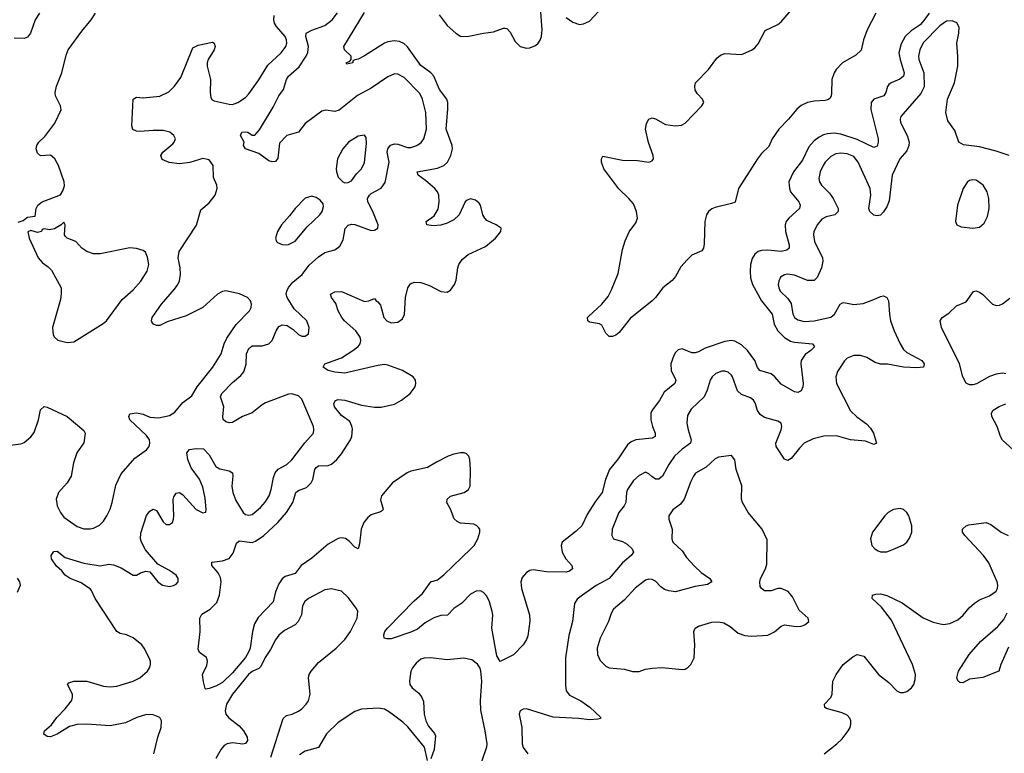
# Model space of a CAD drawing. Header units: inches. Extents: x 1550315 to 1685896, y 510706 to 640504.
# Tile 66 of 256: x 1583303 to 1589260, y 571933 to 576371. Entities that reach past the tile are written whole.
import ezdxf

# ---------------------------------------------------------------- set-up
doc = ezdxf.new("R2010")
doc.units = ezdxf.units.IN
doc.header["$MEASUREMENT"] = 0
doc.layers.add('B5587', color=7, linetype='Continuous')

msp = doc.modelspace()

# ---------------------------------------------------------------- linework, layer by layer
at = {"layer": 'B5587', "color": 5}
for points, elevation in [([(1583423.2, 576410), (1583397.3, 576370), (1583368.5, 576290), (1583350, 576265.6), (1583330, 576258), (1583270, 576260.5)], 680), ([(1583293.6, 575146.4), (1583324, 575156), (1583350, 575176), (1583396.4, 575183.6), (1583402.7, 575230), (1583413.2, 575250), (1583439, 575270), (1583548.9, 575311.1), (1583564, 575336), (1583573.2, 575366.8), (1583572.3, 575390), (1583536.9, 575490), (1583515.8, 575530), (1583490, 575551.1), (1583427.9, 575547.9), (1583410, 575564), (1583402.4, 575590), (1583406.6, 575610), (1583419.6, 575630), (1583454.3, 575665.7), (1583515.4, 575744.6), (1583553.8, 575826.2), (1583549.6, 575850), (1583519.7, 575910), (1583518.3, 575930), (1583525.7, 575970), (1583557.7, 576050), (1583583.3, 576156.7), (1583595.4, 576190), (1583678.4, 576301.6), (1583736.2, 576370), (1583760.7, 576410)], 680), ([(1584114.8, 571930), (1584137.7, 572030), (1584158.3, 572090), (1584160.8, 572130), (1584151, 572150), (1584110, 572165.7), (1584070, 572167.2), (1584011.7, 572150), (1583943.3, 572116.7), (1583850, 572100.2), (1583710, 572109.4), (1583650, 572108.1), (1583604.1, 572095.9), (1583530, 572049.7), (1583490, 572032.7), (1583470, 572034), (1583449.4, 572049.4), (1583454, 572070), (1583494.7, 572105.3), (1583527.8, 572150), (1583578.7, 572201.3), (1583615.8, 572250), (1583623.1, 572270), (1583622, 572290), (1583592.7, 572350), (1583600.5, 572359.5), (1583629.8, 572370.2), (1583710, 572369), (1583810, 572339.3), (1583850, 572334.7), (1583890, 572340.2), (1583990, 572368.5), (1584030, 572389.3), (1584075.6, 572430), (1584088.5, 572450), (1584094.5, 572470), (1584094.8, 572490), (1584087.1, 572510), (1584056.1, 572570), (1584040.9, 572590), (1583990, 572632.3), (1583950, 572649.8), (1583910, 572658.5), (1583889.8, 572669.8), (1583759.2, 572870), (1583738, 572918), (1583728.5, 572928.5), (1583670, 572966.2), (1583609.2, 572990), (1583579, 573010), (1583557.5, 573037.5), (1583526.2, 573066.2), (1583495.1, 573110), (1583493.2, 573130), (1583510, 573154.8), (1583530, 573155.5), (1583577.7, 573117.7), (1583690, 573084), (1583790, 573068), (1583842.7, 573077.3), (1583870, 573074.3), (1583916.1, 573056.1), (1583990, 573010.8), (1584010, 573010.8), (1584034.8, 573025.2), (1584065.6, 573034.4), (1584090, 573030.8), (1584139.1, 572970), (1584166.8, 572950), (1584210, 572943.1), (1584232.7, 572947.3), (1584250, 572957.3), (1584260.9, 572970), (1584262, 572990), (1584249.4, 573010), (1584210, 573039.6), (1584138, 573078), (1584063.5, 573163.5), (1584038.9, 573210), (1584034, 573230), (1584034.9, 573265.1), (1584070, 573370.8), (1584090, 573398.8), (1584110, 573410.7), (1584130, 573402.8), (1584170, 573333.4), (1584190, 573317.1), (1584210, 573317.1), (1584226.6, 573330), (1584234.3, 573350), (1584235.8, 573370), (1584231.6, 573468.4), (1584234.8, 573485.2), (1584250, 573506), (1584270, 573511.3), (1584290, 573496), (1584370, 573407.2), (1584410, 573387.7), (1584429, 573391), (1584431.8, 573408.2), (1584424.2, 573475.8), (1584410, 573543.7), (1584390, 573591.6), (1584340.1, 573660.1), (1584320.5, 573710), (1584315.1, 573750), (1584330, 573770.3), (1584370, 573777.6), (1584414.3, 573774.3), (1584450, 573739.1), (1584490, 573668.7), (1584513.4, 573653.4), (1584570, 573641.5), (1584590.2, 573630.2), (1584593.4, 573610), (1584586.3, 573550), (1584591.5, 573510), (1584610, 573462.7), (1584655.6, 573390), (1584670, 573378.6), (1584690, 573374.2), (1584710, 573378.8), (1584760.5, 573419.5), (1584788.3, 573451.7), (1584812.2, 573490), (1584825, 573530), (1584838.1, 573601.9), (1584849.3, 573630.7), (1584867, 573653), (1584919, 573681), (1584950, 573708), (1585028.1, 573811.9), (1585080.4, 573870), (1585083.5, 573890), (1585080.3, 573910), (1585010, 574075.1), (1584990, 574096), (1584950, 574107.3), (1584930, 574105.1), (1584790, 574053.1), (1584770, 574042.3), (1584710, 573993.7), (1584650, 573971.1), (1584590, 573934.7), (1584570, 573931.5), (1584550, 573937.6), (1584533.3, 573953.3), (1584531.3, 573970), (1584538.7, 574030), (1584517.7, 574090), (1584525.4, 574110), (1584590, 574177.3), (1584640.4, 574219.6), (1584658.3, 574241.7), (1584673, 574287), (1584675.9, 574350), (1584690, 574382.6), (1584710, 574397.6), (1584770, 574397.5), (1584810, 574410.3), (1584831.1, 574430), (1584854.5, 574490), (1584870, 574514.6), (1584890, 574524.9), (1584921.1, 574521.1), (1584957, 574497), (1584990, 574467.2), (1585010, 574457.6), (1585030, 574457.1), (1585049.3, 574470), (1585053.7, 574510), (1585040.5, 574550), (1584962.6, 574622.6), (1584920.2, 574690), (1584915.3, 574710), (1584918.4, 574730), (1584928.9, 574751.1), (1584956, 574784), (1585011.4, 574830), (1585053.9, 574886.1), (1585110, 574936.9), (1585150, 574962.2), (1585210, 574978.3), (1585239.6, 575000.4), (1585260.9, 575039.1), (1585272.5, 575107.5), (1585290, 575128.9), (1585310, 575135), (1585330, 575132.2), (1585430, 575096.4), (1585450, 575098), (1585469.2, 575110), (1585472.3, 575130), (1585439.9, 575210), (1585409.1, 575270), (1585408.2, 575290), (1585418.7, 575310), (1585430, 575320.7), (1585490, 575351.5), (1585513.3, 575386.7), (1585537.7, 575510), (1585526, 575570), (1585529.4, 575590.6), (1585547.2, 575612.8), (1585570, 575620.9), (1585590, 575619), (1585650, 575599.1), (1585670, 575598), (1585705.1, 575610), (1585731.9, 575628.1), (1585748.2, 575650), (1585763.6, 575710), (1585760.8, 575810), (1585740.2, 575890), (1585724.8, 575924.8), (1585630, 576021.2), (1585590, 576042.4), (1585570, 576043.1), (1585530, 576026.4), (1585430, 575956.2), (1585346.4, 575913.6), (1585236.4, 575823.6), (1585210, 575816.8), (1585155.3, 575824.7), (1585130, 575818.8), (1585030, 575743.5), (1584989.3, 575690.7), (1584918.8, 575670), (1584874.9, 575625.1), (1584865.4, 575534.6), (1584850, 575513.6), (1584830, 575511.1), (1584810, 575517.3), (1584750, 575561.1), (1584669.2, 575590), (1584657.2, 575610), (1584661.2, 575630), (1584638, 575670), (1584646.6, 575690), (1584670, 575693), (1584682.8, 575690), (1584710, 575672.2), (1584726.2, 575673.8), (1584754, 575706), (1584837.1, 575842.9), (1584869.8, 575910), (1584899.3, 575950), (1584917.7, 576010), (1584928.9, 576030), (1584992.8, 576087.2), (1585035.9, 576150), (1585046.1, 576173.9), (1585049.9, 576210), (1585034, 576270), (1585036.4, 576290), (1585070, 576307.6), (1585150, 576335.8), (1585192.7, 576370), (1585226.1, 576413.9)], 640), ([(1588805.1, 576410), (1588774, 576366), (1588750, 576341.2), (1588695.8, 576304.2), (1588660.2, 576270), (1588635, 576225), (1588622.2, 576170), (1588629.1, 576130), (1588653.9, 576050), (1588650.2, 576030), (1588627.5, 576012.5), (1588576, 575990), (1588561.6, 575978.4), (1588552.9, 575967.1), (1588543.8, 575930), (1588530.2, 575910), (1588470.1, 575889.9), (1588453.6, 575870), (1588452.8, 575827.2), (1588495.9, 575650), (1588497.4, 575630), (1588490, 575606.3), (1588470, 575598.4), (1588370, 575646.2), (1588270, 575678.7), (1588230, 575685), (1588190, 575681.6), (1588165.7, 575674.3), (1588139.1, 575660.9), (1588110, 575638.3), (1588077.9, 575602.1), (1588038.9, 575521.1), (1587983.9, 575450), (1587957, 575390), (1587959.4, 575350), (1587967.2, 575330), (1588016.5, 575270), (1588025.4, 575250), (1588020.2, 575230), (1587955.4, 575170), (1587940.6, 575150), (1587933.9, 575130), (1587936.8, 575090), (1587958.9, 575010), (1587957.7, 574990), (1587943.5, 574976.5), (1587910, 574968.1), (1587830, 574976.8), (1587790, 574976), (1587770, 574968.8), (1587750, 574953.3), (1587733.8, 574926.2), (1587724.4, 574890), (1587722.1, 574850), (1587725.1, 574810), (1587736.4, 574770), (1587790.7, 574670), (1587855.5, 574590), (1587867.9, 574530), (1587889.5, 574490), (1587930, 574449.4), (1587967.4, 574427.4), (1587990, 574420.8), (1588098.8, 574410), (1588111.8, 574391.8), (1588090.3, 574370), (1588054.4, 574345.6), (1588031.1, 574310), (1588029.3, 574290), (1588044, 574170), (1588041.7, 574150), (1588030, 574126), (1588010, 574116.3), (1587990, 574120.5), (1587910, 574165.4), (1587871.6, 574210), (1587850, 574228.2), (1587780.5, 574250), (1587767.1, 574267.1), (1587751.4, 574310), (1587705.7, 574370), (1587670, 574404.8), (1587630, 574426.8), (1587610, 574430.8), (1587570, 574425.3), (1587450, 574384.4), (1587410, 574362), (1587390, 574355.9), (1587370, 574356.5), (1587310, 574379.7), (1587286.3, 574373.7), (1587270, 574357.6), (1587260.1, 574339.9), (1587243, 574290), (1587244.1, 574250), (1587272.6, 574190), (1587267.6, 574170), (1587202.2, 574117.8), (1587172.9, 574067.1), (1587129.1, 574010), (1587121.2, 573990), (1587121.7, 573950), (1587130.8, 573910.8), (1587147.2, 573870), (1587147.7, 573850), (1587130, 573840.5), (1587031.4, 573828.6), (1587002.1, 573817.9), (1586980, 573800), (1586924.7, 573715.3), (1586870.8, 573649.2), (1586847, 573590), (1586827.3, 573510), (1586784.7, 573455.3), (1586738.1, 573381.9), (1586704.2, 573310), (1586670, 573277.2), (1586584.4, 573210), (1586578.7, 573190), (1586584, 573150), (1586606.3, 573110), (1586643.7, 573070), (1586648.4, 573050), (1586630, 573035.8), (1586610, 573029.9), (1586490.5, 573030.5), (1586410, 573043.5), (1586390, 573039.1), (1586370, 573026.9), (1586343, 572997), (1586334.2, 572970), (1586338, 572930), (1586387.2, 572770), (1586388.4, 572731.6), (1586376.7, 572643.3), (1586370, 572622), (1586350, 572589.2), (1586290, 572529.2), (1586250, 572508.7), (1586210, 572489.2), (1586190, 572522), (1586159.2, 572690), (1586165, 572770), (1586161.4, 572790), (1586144.7, 572850), (1586130, 572884.4), (1586110, 572906.6), (1586090, 572915.9), (1586065, 572915), (1586030, 572896.8), (1585978.5, 572841.5), (1585930.3, 572810), (1585892.2, 572767.8), (1585850, 572766), (1585807.8, 572752.2), (1585756.8, 572723.2), (1585710, 572684.8), (1585670, 572666.2), (1585550, 572626.3), (1585525.1, 572625.1), (1585509, 572630), (1585506.6, 572650), (1585512.3, 572670), (1585527.6, 572690), (1585690, 572856.1), (1585739.9, 572900.1), (1585789.8, 572970.2), (1585830, 572983.5), (1585870, 573012.3), (1586033.3, 573170), (1586051.7, 573190), (1586075, 573230), (1586086.9, 573270), (1586086, 573290), (1586079.5, 573299.5), (1586069.4, 573310), (1586050, 573319.1), (1585970, 573325.8), (1585950, 573335.1), (1585932.4, 573352.4), (1585910, 573409.5), (1585887.6, 573450), (1585889.7, 573470), (1585910, 573488.9), (1585992.3, 573510), (1586018.7, 573530), (1586028, 573550), (1586031, 573651), (1586026, 573710), (1586019.6, 573730), (1586005.6, 573745.6), (1585991.8, 573751.8), (1585970, 573751.6), (1585930, 573743.7), (1585895.3, 573730), (1585824.7, 573695.3), (1585770, 573662), (1585670, 573640.8), (1585647.1, 573630), (1585558.9, 573570), (1585491.9, 573490), (1585486.3, 573466.3), (1585501.7, 573410), (1585497.1, 573402.9), (1585485.6, 573394.4), (1585430, 573375.4), (1585410, 573359.8), (1585384.2, 573330), (1585367.9, 573290), (1585359, 573201), (1585350, 573169.5), (1585330, 573179.6), (1585296.6, 573216.6), (1585273.1, 573233.1), (1585250, 573236.5), (1585230, 573232.1), (1585170, 573198.4), (1585070, 573114.2), (1585005.2, 573070), (1584970, 573021.5), (1584910, 573002.8), (1584890.5, 572989.5), (1584870, 572957.6), (1584850.1, 572910), (1584835.8, 572850), (1584745.9, 572754.1), (1584723.2, 572716.8), (1584711, 572670), (1584696.4, 572570), (1584690, 572548.2), (1584670, 572512.4), (1584590, 572419.2), (1584530, 572361), (1584490, 572338.9), (1584450, 572324.5), (1584430, 572322), (1584426, 572326), (1584414, 572366), (1584409.2, 572410), (1584435.1, 572464.9), (1584439.6, 572490), (1584432.2, 572512.2), (1584390, 572542), (1584383, 572563), (1584395.3, 572670), (1584393.6, 572750), (1584405.2, 572774.8), (1584454.7, 572805.3), (1584495, 572845), (1584511, 572889), (1584522.3, 572970), (1584517.5, 572997.5), (1584504.1, 573024.1), (1584466, 573070), (1584465.2, 573090), (1584530, 573096.9), (1584570, 573111.4), (1584595.2, 573144.8), (1584614.7, 573205.3), (1584630, 573218.9), (1584710, 573209.4), (1584730, 573215.5), (1584779.3, 573250), (1584864.8, 573330), (1584917.5, 573390), (1584954.6, 573450), (1584974, 573510), (1584990, 573522.4), (1585037.9, 573542.1), (1585067.2, 573570), (1585077.1, 573590), (1585089, 573650), (1585097.5, 573662.5), (1585110, 573672.4), (1585170, 573674), (1585190, 573682.6), (1585220.8, 573710), (1585250, 573745.8), (1585303.5, 573830), (1585311.8, 573850), (1585315.8, 573895.8), (1585313.2, 573913.2), (1585300.4, 573940.4), (1585250, 573976.8), (1585208.5, 574030), (1585203, 574050), (1585212.7, 574067.3), (1585230, 574073.6), (1585269.8, 574070.2), (1585370, 574038.4), (1585450, 574026.4), (1585490, 574027.6), (1585570, 574046.2), (1585613.6, 574070), (1585666.3, 574110), (1585695.8, 574150), (1585700.5, 574170), (1585697.4, 574190), (1585683.6, 574210), (1585618.7, 574250), (1585530, 574281.5), (1585510, 574284.4), (1585470, 574280.2), (1585270, 574233.2), (1585210, 574238.3), (1585168.3, 574248.3), (1585138, 574270), (1585149.2, 574290), (1585250, 574325.5), (1585318.7, 574370), (1585350, 574393.8), (1585362, 574410), (1585367.3, 574430), (1585362.7, 574450), (1585336, 574490), (1585268.5, 574550), (1585252.3, 574570), (1585229.7, 574610), (1585215.1, 574655.1), (1585189.6, 574690), (1585182.7, 574710), (1585210, 574725.5), (1585250, 574726.4), (1585390, 574666), (1585415.3, 574670), (1585450, 574684.7), (1585458.8, 574670), (1585470, 574664.9), (1585485.1, 574645.1), (1585507, 574570), (1585523.2, 574550), (1585550, 574537.1), (1585590, 574541.6), (1585618, 574562), (1585631.3, 574588.7), (1585636.5, 574690), (1585651.3, 574748.7), (1585667.1, 574772.9), (1585690, 574783.8), (1585730, 574780.6), (1585782.6, 574762.6), (1585850, 574727), (1585890, 574722), (1585910, 574735.5), (1585934, 574770), (1585943.6, 574796.4), (1585953.6, 574870), (1585959.8, 574890), (1585979.7, 574920.3), (1586016.9, 574950), (1586121.6, 574998.4), (1586181.3, 575050), (1586214, 575090), (1586215.3, 575110), (1586186, 575130), (1586130, 575156.3), (1586116.3, 575170), (1586105.7, 575190), (1586091.2, 575250), (1586082, 575262), (1586059.7, 575279.8), (1586030, 575287.6), (1586010, 575280.5), (1585998.4, 575270), (1585962.8, 575190), (1585930, 575159.8), (1585890, 575140.2), (1585850, 575128.1), (1585804, 575124), (1585765.2, 575130), (1585762.7, 575150), (1585810, 575184.9), (1585835, 575225), (1585841.5, 575270), (1585838.1, 575310), (1585830.6, 575330), (1585814.2, 575350), (1585758.7, 575398.7), (1585714, 575430), (1585707.3, 575450), (1585830, 575472.2), (1585870, 575489.1), (1585890.9, 575510), (1585912.1, 575550), (1585921.7, 575590), (1585920.4, 575610), (1585882.4, 575710), (1585892.8, 575832.8), (1585892.3, 575870), (1585887.1, 575890), (1585842.3, 575950), (1585809.3, 576029.3), (1585789.9, 576049.9), (1585730, 576093.8), (1585650, 576207.9), (1585627.7, 576227.7), (1585600.3, 576240.4), (1585570, 576243.9), (1585530, 576238.3), (1585510, 576229.8), (1585390, 576152.7), (1585350, 576131.8), (1585330.7, 576129.3), (1585318, 576122), (1585318, 576110), (1585282, 576102), (1585278, 576110), (1585300.4, 576119.6), (1585308.7, 576130), (1585309.2, 576150), (1585268.3, 576188.3), (1585264.7, 576210), (1585390, 576414.9)], 620), ([(1585840.2, 576400.2), (1585890, 576336.9), (1585941.2, 576290), (1585970, 576271.8), (1586010.5, 576269.5), (1586110, 576290.2), (1586170, 576297.2), (1586230, 576320.9), (1586239.9, 576319.9), (1586250, 576318.7), (1586270, 576296.4), (1586299.7, 576239.7), (1586330, 576208.8), (1586370, 576198.3), (1586390, 576200.3), (1586424.4, 576215.6), (1586440.5, 576230), (1586451.8, 576248.2), (1586459.8, 576270), (1586464.8, 576310), (1586456.7, 576416.7)], 620), ([(1586610, 576385.1), (1586650, 576356.3), (1586690, 576342.3), (1586714.6, 576345.4), (1586750, 576363.2), (1586830, 576449.2)], 620), ([(1588483, 576410), (1588430, 576311.1), (1588407.7, 576250), (1588393.6, 576186.4), (1588362.2, 576157.8), (1588280.2, 576110), (1588243.2, 576070), (1588230, 576049.8), (1588215.6, 576010), (1588213.5, 575926.5), (1588211.5, 575908.5), (1588204.4, 575895.6), (1588193.2, 575886.8), (1588176.9, 575883.1), (1588110, 575878.8), (1588070, 575870.4), (1588030, 575851.6), (1588003.8, 575830), (1587955, 575770), (1587895.5, 575710), (1587856.1, 575650), (1587835.8, 575604.2), (1587790, 575562.3), (1587766.7, 575530), (1587651.7, 575350), (1587632.2, 575267.8), (1587610, 575258.5), (1587510, 575235.8), (1587490, 575227.1), (1587469.6, 575210.4), (1587458, 575190), (1587447.8, 575150), (1587444.6, 575015.4), (1587439.3, 574990), (1587430, 574973.2), (1587370, 574946), (1587341.4, 574918.6), (1587303.4, 574876.6), (1587270, 574817.6), (1587250, 574793.3), (1587193.4, 574750), (1587150.4, 574690), (1587128.5, 574670), (1586997, 574563), (1586930, 574479.5), (1586910, 574463.6), (1586890, 574455.1), (1586870, 574455.1), (1586850, 574474), (1586824.1, 574524.1), (1586811.7, 574531.7), (1586750, 574542.3), (1586740.5, 574550), (1586739.1, 574570), (1586743.6, 574576.4), (1586825.1, 574650), (1586862.6, 574697.4), (1586883, 574737), (1586923.2, 574836.8), (1586950, 574980.7), (1586966.9, 575033.1), (1586990, 575088.2), (1587030, 575142.4), (1587039.8, 575170), (1587035.3, 575210), (1587016.4, 575256.4), (1586988.7, 575290), (1586928.1, 575348.1), (1586837, 575470), (1586822, 575510), (1586822, 575530), (1586830, 575546), (1586950, 575522.2), (1587040.4, 575520.4), (1587109.6, 575510.4), (1587130, 575518), (1587138, 575530), (1587136.4, 575550), (1587107.8, 575627.8), (1587089.8, 575710), (1587096.1, 575743.9), (1587109.7, 575770.3), (1587130, 575777.6), (1587150, 575771.7), (1587210, 575738.3), (1587270, 575729), (1587307.3, 575732.7), (1587330, 575744.9), (1587429.3, 575850), (1587441.2, 575870), (1587434, 575890), (1587403.3, 575923.3), (1587390, 575945.2), (1587386.9, 575970), (1587391.5, 575990), (1587470.6, 576069.4), (1587520.9, 576139.1), (1587542.5, 576157.5), (1587570, 576167.2), (1587670, 576161.3), (1587730, 576187), (1587750, 576201.3), (1587770, 576226.4), (1587813.3, 576306.7), (1587890, 576342), (1587910, 576357.5), (1587970.6, 576430)], 580), ([(1583130, 573783.6), (1583310, 573804.9), (1583330, 573814), (1583370, 573847.3), (1583390, 573874.8), (1583417.4, 573950), (1583429.7, 574010.3), (1583450, 574030.6), (1583470, 574027.7), (1583590, 573970.8), (1583690, 573886), (1583699.1, 573870), (1583690.5, 573810.5), (1583648.2, 573751.8), (1583629, 573690), (1583614.9, 573610), (1583590, 573569.5), (1583538.4, 573510), (1583524.2, 573470), (1583530.3, 573430), (1583549.1, 573390), (1583570, 573362.6), (1583650, 573305.2), (1583690, 573290.3), (1583730, 573291.5), (1583750, 573295.6), (1583786.1, 573313.9), (1583810, 573338.4), (1583829.7, 573370), (1583849.8, 573410), (1583863.1, 573450), (1583884.6, 573555.4), (1583916, 573624), (1584000.5, 573719.5), (1584069.6, 573770), (1584085.4, 573790), (1584090.8, 573810), (1584087.4, 573830), (1584070, 573855.6), (1583969.6, 573950), (1583962.9, 573970), (1583970, 573986), (1584010, 573993.1), (1584050, 573984.4), (1584090, 573967.2), (1584143.1, 573963.1), (1584210, 573977.7), (1584242.4, 573997.6), (1584290, 574055.8), (1584344.3, 574095.7), (1584375.9, 574150), (1584471.4, 574268.6), (1584521, 574350), (1584539.1, 574410), (1584556.1, 574443.9), (1584612.1, 574527.9), (1584693, 574610), (1584704.2, 574630), (1584706, 574650), (1584698.7, 574670), (1584680.7, 574690), (1584632.7, 574712.7), (1584550, 574731.3), (1584530, 574727.3), (1584499.1, 574710), (1584410.1, 574629.9), (1584310, 574580.7), (1584195.8, 574544.2), (1584150, 574520.7), (1584130, 574520.7), (1584113.2, 574530), (1584103.3, 574543.3), (1584099.5, 574550), (1584105.1, 574570), (1584117.6, 574590), (1584160.5, 574650), (1584239.4, 574740.6), (1584259.7, 574770), (1584268.8, 574791.2), (1584275.6, 574830), (1584274.5, 574870), (1584261.8, 574930), (1584267.3, 574970), (1584372.1, 575127.9), (1584399.3, 575220.7), (1584450, 575264.2), (1584484.7, 575310), (1584496.9, 575350), (1584495.8, 575370), (1584476.4, 575416.4), (1584474, 575490), (1584450, 575524.5), (1584410, 575531), (1584331.7, 575508.3), (1584270, 575498.6), (1584207.7, 575507.7), (1584165.4, 575525.4), (1584157.2, 575550), (1584168.6, 575570), (1584230, 575621.3), (1584238, 575630), (1584244.7, 575650), (1584236.3, 575670), (1584212, 575690), (1584170, 575700.3), (1584110, 575701.4), (1584030, 575695.1), (1584010, 575697.4), (1583987.6, 575707.6), (1583981.1, 575730), (1583989.7, 575890), (1584010, 575902.4), (1584050, 575898.3), (1584150, 575908.9), (1584204.7, 575935.3), (1584239.7, 575970), (1584277.3, 576022.7), (1584350, 576200.7), (1584382, 576218), (1584470, 576235.5), (1584478.8, 576230), (1584485.5, 576210), (1584478.7, 576190), (1584442.3, 576130), (1584436.5, 576110), (1584436.5, 576090), (1584457.4, 576010), (1584454.9, 575930), (1584460.3, 575900.2), (1584467.4, 575887.4), (1584479.9, 575879.9), (1584570, 575860.2), (1584590, 575858), (1584623.7, 575870), (1584670, 575901.3), (1584690, 575923.1), (1584750, 576007.6), (1584804.4, 576095.6), (1584885.8, 576170), (1584912.9, 576210), (1584918.7, 576230), (1584917.9, 576250), (1584909.9, 576270), (1584855.8, 576330), (1584843.7, 576350), (1584839.8, 576370), (1584842.3, 576397.7)], 660), ([(1589290, 575549.7), (1589210, 575576.4), (1589110, 575602.7), (1589013.5, 575613.5), (1588985.6, 575630), (1588960.6, 575700.6), (1588918.6, 575758.6), (1588907, 575810), (1588915.6, 575890), (1588958.2, 575990), (1588978.5, 576090), (1588979.8, 576150), (1588973.3, 576230), (1588985, 576290), (1588986.5, 576326.5), (1588972.9, 576352.9), (1588944.9, 576364.9), (1588910, 576362), (1588870, 576334.4), (1588770, 576230.8), (1588748.2, 576190), (1588740.8, 576150), (1588742.8, 576130), (1588772.5, 576050), (1588774.9, 575965.1), (1588754.7, 575925.3), (1588633.4, 575786.6), (1588629, 575770), (1588632.4, 575750), (1588673.2, 575670), (1588684, 575630), (1588683.2, 575610), (1588670, 575577.7), (1588628.5, 575530), (1588582.3, 575430), (1588564.2, 575275.8), (1588550, 575239.5), (1588530, 575209.4), (1588510, 575189.6), (1588490, 575185.1), (1588470, 575188.3), (1588445.6, 575210), (1588441.3, 575230), (1588452.8, 575310), (1588448.8, 575350), (1588375.4, 575510), (1588350, 575543.5), (1588310, 575560.6), (1588270, 575564.8), (1588240.5, 575559.5), (1588210, 575543.9), (1588176.1, 575510), (1588163.2, 575490), (1588145.4, 575450), (1588138, 575410), (1588141.5, 575390), (1588154, 575370), (1588202.3, 575322.3), (1588225.5, 575290), (1588253.8, 575230), (1588254.7, 575210), (1588234.9, 575190), (1588181.7, 575178.3), (1588155.8, 575164.2), (1588130, 575132.6), (1588108.1, 575090), (1588104.7, 575070), (1588112.2, 575030), (1588160.6, 574930), (1588162.7, 574910), (1588153.7, 574870), (1588128.6, 574811.4), (1588110, 574794.5), (1588070, 574794.5), (1587990, 574826), (1587948.4, 574831.6), (1587930, 574828.2), (1587906.5, 574813.5), (1587894.9, 574790), (1587892.8, 574770), (1587895.3, 574750), (1587904.4, 574730), (1587950, 574684.9), (1587970, 574654.9), (1587980.6, 574590), (1587990, 574570.3), (1588010, 574555.2), (1588050, 574546.2), (1588110, 574550.2), (1588210, 574571.3), (1588233.1, 574590), (1588266.3, 574650), (1588282, 574658), (1588290, 574660.3), (1588349.1, 574649.1), (1588405.9, 574654.1), (1588470, 574677.6), (1588510, 574697.6), (1588530, 574701.3), (1588537.7, 574697.7), (1588550, 574690.4), (1588559.6, 574670), (1588564.7, 574590), (1588572.4, 574550), (1588593.4, 574490), (1588630, 574410.4), (1588650, 574377.1), (1588670, 574357.6), (1588761, 574310), (1588774.8, 574290), (1588771, 574270), (1588730, 574264.2), (1588650, 574269.8), (1588553.6, 574286.4), (1588510, 574287), (1588478.3, 574298.3), (1588427.9, 574327.9), (1588390, 574340.2), (1588350, 574339.1), (1588310, 574324.2), (1588292.2, 574307.8), (1588250, 574242), (1588239.7, 574210), (1588244.4, 574170), (1588330, 574006), (1588368.2, 573968.2), (1588426.8, 573926.8), (1588450, 573900.5), (1588468.5, 573870), (1588486, 573810), (1588470, 573800.9), (1588421, 573821), (1588330, 573829.9), (1588245.7, 573854.3), (1588167.4, 573852.6), (1588103.6, 573836.4), (1588050, 573808.7), (1588020.1, 573779.9), (1587970, 573716.2), (1587950, 573703.7), (1587930, 573712), (1587879.2, 573790), (1587877.2, 573810), (1587909.7, 573890), (1587913.3, 573910), (1587909.5, 573930), (1587890, 573942), (1587810, 573965), (1587782, 573982), (1587766.8, 574006.8), (1587753.2, 574053.2), (1587743.1, 574070), (1587723.8, 574083.8), (1587670, 574103.1), (1587646.1, 574126.1), (1587616.5, 574210), (1587610, 574221.3), (1587590, 574238), (1587570, 574244.8), (1587550, 574244.8), (1587514.9, 574230), (1587492, 574210), (1587480.3, 574190), (1587461.4, 574130), (1587443.2, 574090), (1587365.2, 574014.8), (1587342.8, 573977.2), (1587339.7, 573930), (1587346.5, 573890), (1587366.2, 573830), (1587361.2, 573810), (1587310, 573772.3), (1587264.1, 573730), (1587230, 573681), (1587191.1, 573608.9), (1587170, 573591.8), (1587150, 573591.8), (1587126.8, 573606.8), (1587110, 573624.4), (1587090, 573634), (1587050, 573612.9), (1587016, 573584), (1586980.5, 573530), (1586973.6, 573510), (1586969.3, 573450), (1586959.7, 573430), (1586927.2, 573390), (1586887.4, 573290), (1586884.9, 573250), (1586896, 573230), (1586950, 573214.6), (1586978.2, 573198.2), (1587008.5, 573170), (1587016.4, 573150), (1587003.1, 573130), (1586950, 573086), (1586870.1, 572989.9), (1586791.3, 572948.7), (1586707, 572890), (1586675.2, 572864.8), (1586660.2, 572839.8), (1586648.4, 572730), (1586624.8, 572644.8), (1586606, 572510), (1586605.2, 572345.2), (1586610, 572311), (1586630, 572284.6), (1586698.4, 572250), (1586753.1, 572213.1), (1586818.8, 572150), (1586815.5, 572144.5), (1586800.5, 572139.5), (1586750, 572134.8), (1586682.9, 572142.9), (1586531.3, 572151.3), (1586370, 572202), (1586350, 572200.9), (1586330.5, 572189.5), (1586324.4, 572170), (1586341.5, 572090), (1586343.5, 571990), (1586350, 571968.2), (1586377.6, 571930)], 640), ([(1589270, 574229), (1589250, 574232.7), (1589210, 574227), (1589170, 574211.8), (1589091.7, 574168.3), (1589070, 574161.6), (1589050, 574162.9), (1589030, 574172.7), (1589009.6, 574210), (1588989.5, 574290), (1588880.5, 574510), (1588871.8, 574550), (1588884.5, 574570), (1588923.5, 574596.5), (1588970, 574640.5), (1589030, 574664), (1589073.4, 574726.6), (1589090, 574730.4), (1589110, 574722), (1589130, 574708.7), (1589188.2, 574650), (1589210, 574642.6), (1589230, 574644.6), (1589250, 574653.1), (1589293.9, 574686.1)], 640), ([(1589314.2, 573770), (1589250, 573828.4), (1589236.4, 573850), (1589216.9, 573910), (1589184.2, 573970), (1589181.6, 573990), (1589192.3, 574010), (1589228.5, 574031.5), (1589270, 574046.4)], 640), ([(1588169.3, 571930), (1588247, 571990), (1588278.4, 572021.6), (1588316.2, 572070), (1588327.3, 572090), (1588331.8, 572110), (1588332, 572130), (1588326.2, 572146.2), (1588310, 572164.5), (1588278.7, 572178.7), (1588184.4, 572204.4), (1588173.2, 572210), (1588172.7, 572230), (1588209.6, 572270), (1588217.6, 572290), (1588222.7, 572370), (1588242.7, 572410), (1588285.2, 572470), (1588342.7, 572517.3), (1588370, 572530.5), (1588410, 572520.7), (1588499.3, 572410), (1588562, 572362), (1588610.7, 572310), (1588630, 572300.3), (1588650, 572300.3), (1588670, 572307), (1588697.6, 572330), (1588712.3, 572350), (1588721.4, 572378.6), (1588722.8, 572410), (1588704.6, 572470), (1588577.7, 572737.7), (1588516.9, 572816.9), (1588461.2, 572870), (1588462, 572890), (1588483.6, 572896.4), (1588510, 572897.1), (1588550, 572888.4), (1588643, 572843), (1588770, 572752.7), (1588830, 572727.4), (1588890, 572712), (1588930, 572718.7), (1588978.9, 572741.1), (1589011, 572769), (1589046.6, 572813.4), (1589079, 572841), (1589110, 572862.4), (1589170, 572884.9), (1589210, 572913.4), (1589218.3, 572930), (1589221.1, 572950), (1589217.7, 572970), (1589165.9, 573085.9), (1589134.7, 573130), (1589022, 573250), (1589007, 573270), (1589006.6, 573290), (1589029.2, 573310), (1589044.9, 573315.1), (1589150, 573328.7), (1589178.2, 573318.2), (1589240.5, 573270), (1589282.8, 573250)], 640), ([(1583290, 572907.7), (1583307, 572950), (1583303.7, 572970), (1583290, 572992.3)], 660), ([(1584822, 571910), (1584896.2, 572143.8), (1584917.5, 572162.5), (1584950.7, 572170.7), (1584990, 572188.5), (1585010, 572201.3), (1585036.3, 572230), (1585050, 572250.7), (1585061.1, 572290), (1585049.8, 572390), (1585054, 572410), (1585065.4, 572430), (1585110, 572482), (1585216.9, 572570), (1585270, 572621.3), (1585304.7, 572670), (1585344.4, 572750), (1585348, 572790), (1585340.5, 572810), (1585290, 572876.3), (1585250, 572913.3), (1585190, 572928.4), (1585150, 572921.5), (1585051, 572869), (1585028.5, 572851.5), (1585014.7, 572825.3), (1585007, 572770), (1584988.4, 572730), (1584969.1, 572710.9), (1584904.8, 572675.2), (1584870, 572646.9), (1584850, 572620.5), (1584819.5, 572560.5), (1584788, 572512), (1584762.4, 572457.6), (1584750, 572445.4), (1584710, 572427.5), (1584687.9, 572410), (1584591, 572290), (1584554.4, 572230), (1584545.2, 572190), (1584550.3, 572170), (1584568.5, 572148.5), (1584630, 572099.5), (1584656.5, 572070), (1584679.5, 572030), (1584682, 572010), (1584670, 571993.2), (1584652.2, 571987.8), (1584590, 571995.6), (1584558.8, 571990), (1584540.2, 571979.8), (1584521.3, 571958.7), (1584490, 571900.7)], 640), ([(1589284.5, 572575.5), (1589239, 572470), (1589226.8, 572430), (1589130, 572391.5), (1589050, 572382), (1589010, 572359.3), (1588990, 572361.2), (1588981.2, 572370), (1588972.7, 572390), (1588982.9, 572430), (1589046.9, 572530), (1589116.8, 572610), (1589220.6, 572699.4), (1589257.2, 572742.8), (1589276.9, 572783.1)], 620), ([(1586072.9, 571807.1), (1586130, 571972), (1586131, 571990), (1586118.3, 572070), (1586093.4, 572193.4), (1586091.2, 572250), (1586098, 572370), (1586092.8, 572430), (1586088.1, 572448.1), (1586073.3, 572473.3), (1586038.5, 572498.5), (1585990, 572508.7), (1585890, 572499.3), (1585790.9, 572510.9), (1585750, 572508.5), (1585730, 572501.7), (1585700.7, 572479.3), (1585679, 572450), (1585670.3, 572430), (1585660.3, 572370), (1585663.7, 572350), (1585678, 572330), (1585717.2, 572297.2), (1585736.5, 572270), (1585746.4, 572246.4), (1585750.3, 572170), (1585760.3, 572130), (1585776.3, 572096.3), (1585813.1, 572053.1), (1585818, 572038), (1585810, 571955.3), (1585790, 571899.3)], 640), ([(1585769.6, 571889.6), (1585751.5, 571970), (1585652.2, 572092.2), (1585621.9, 572121.9), (1585541.1, 572181.1), (1585510, 572199.1), (1585473.5, 572206.5), (1585370, 572199.8), (1585330, 572186.2), (1585230, 572120.3), (1585159.2, 572050), (1585111.1, 571968.9), (1585030, 571945.8), (1584996.2, 571923.8)], 640)]:
    msp.add_lwpolyline(points, dxfattribs=dict(at, elevation=elevation))
for points, elevation in [([(1585390, 575672.3), (1585350, 575666.3), (1585292.4, 575630), (1585258, 575590), (1585226.3, 575530), (1585218, 575470), (1585219.5, 575450), (1585230, 575418.8), (1585258.8, 575390), (1585270, 575384.9), (1585290, 575385.7), (1585310, 575396.4), (1585340.6, 575439.4), (1585370, 575468.9), (1585390, 575508.2), (1585402, 575622), (1585398.5, 575658.5)], 660), ([(1589070, 575402.4), (1589050, 575398.7), (1589038, 575390), (1589010.2, 575349.8), (1588976.4, 575250), (1588964.7, 575150), (1588972, 575130), (1588998.8, 575118.8), (1589070, 575110.4), (1589110, 575117.1), (1589138.8, 575141.2), (1589158.3, 575181.7), (1589168.7, 575230), (1589167.1, 575290), (1589156.9, 575330), (1589131.3, 575370), (1589090, 575399.7)], 660), ([(1585070, 575304.2), (1585030, 575292.4), (1584970.3, 575230), (1584936.2, 575183.8), (1584886, 575130), (1584863.1, 575090), (1584850.4, 575050), (1584856.3, 575030), (1584863.6, 575023.6), (1584890, 575010.4), (1584910, 575008.9), (1584930, 575010.4), (1584970, 575032), (1585041.2, 575118.8), (1585119.6, 575190), (1585133.6, 575210), (1585140.9, 575240.9), (1585138, 575258), (1585120.1, 575280.1), (1585096.6, 575296.6)], 660), ([(1583570, 575146), (1583554, 575130), (1583514.4, 575105.6), (1583480.9, 575100.9), (1583450, 575106), (1583438, 575102), (1583434, 575090), (1583410, 575084), (1583370, 575095.3), (1583352.7, 575087.3), (1583360.7, 575050), (1583414, 574930), (1583440.4, 574900.4), (1583476.1, 574876.1), (1583496.1, 574856.1), (1583553, 574750), (1583554.6, 574714.6), (1583550, 574678), (1583501.3, 574510), (1583505.3, 574465.3), (1583513.4, 574450), (1583533.5, 574433.5), (1583590, 574418.7), (1583630, 574421.7), (1583807.5, 574532.5), (1583827.6, 574550), (1583922.1, 574677.9), (1583990, 574737.6), (1584036.5, 574790), (1584073.8, 574850), (1584084.1, 574890), (1584075.2, 574935.2), (1584064, 574964), (1584050, 574975.6), (1584010, 574987.8), (1583970, 574991.2), (1583790, 574955.6), (1583750, 574955.8), (1583708.3, 574968.3), (1583679.3, 574990), (1583642, 575030), (1583590, 575049.3), (1583580.1, 575060.1), (1583573.2, 575070), (1583578, 575130)], 680), ([(1587610, 573735.3), (1587530, 573724.4), (1587510, 573715.1), (1587456.8, 573663.2), (1587392.6, 573627.4), (1587379, 573610), (1587363.2, 573576.8), (1587323.9, 573470), (1587300, 573440), (1587253.7, 573406.3), (1587230.4, 573370), (1587230.4, 573350), (1587250.3, 573290), (1587248.2, 573230), (1587254, 573210), (1587310, 573158.4), (1587338, 573118), (1587384.8, 573064.8), (1587426.9, 573026.9), (1587479.1, 572990), (1587490.7, 572970), (1587465.1, 572954.9), (1587390, 572941.4), (1587270, 572909.7), (1587230, 572915.4), (1587204.5, 572924.5), (1587181, 572941), (1587150, 572974.7), (1587130, 572985.4), (1587110, 572987.1), (1587090, 572979.8), (1587027.6, 572932.4), (1586960, 572860), (1586894.7, 572805.3), (1586880.7, 572779.3), (1586864.4, 572730), (1586814.9, 572630), (1586797.7, 572570), (1586798, 572530), (1586814.8, 572494.8), (1586850, 572459.3), (1586870.3, 572450.3), (1586961.7, 572441.7), (1587010, 572428.4), (1587050, 572428.2), (1587090, 572442.4), (1587131.2, 572448.8), (1587190, 572452), (1587310, 572439.1), (1587330, 572442.8), (1587346.8, 572453.2), (1587364, 572470), (1587382.7, 572510), (1587387.6, 572590), (1587380.9, 572670), (1587389.3, 572690), (1587410, 572702), (1587490, 572726), (1587530, 572728.4), (1587562.3, 572722.3), (1587600.7, 572700.7), (1587650, 572659.1), (1587690, 572644.9), (1587730, 572642), (1587830, 572647.7), (1587870, 572667.3), (1587910, 572702.8), (1587930, 572711), (1588001.1, 572701.1), (1588030, 572703), (1588054, 572710), (1588077.2, 572730), (1588073.2, 572750), (1588018.4, 572798.4), (1587979.3, 572879.3), (1587951.4, 572911.4), (1587909.5, 572929.5), (1587890, 572929.5), (1587850, 572917), (1587810, 572917), (1587790, 572929.3), (1587782.4, 572942.4), (1587780.5, 572970), (1587785.1, 572990), (1587814.8, 573050), (1587822.8, 573077.2), (1587825.3, 573225.3), (1587795.6, 573290), (1587710, 573389.6), (1587676.8, 573450), (1587670.7, 573470.7), (1587671.5, 573551.5), (1587637.4, 573650), (1587629.3, 573709.3)], 660), ([(1588630, 573413.7), (1588590, 573408), (1588558, 573390), (1588537.1, 573370), (1588462.4, 573270), (1588450.5, 573230.5), (1588459.3, 573190), (1588477.3, 573170), (1588497.7, 573157.7), (1588510, 573152.4), (1588550, 573152.4), (1588590, 573168.4), (1588650, 573194.4), (1588669.5, 573210), (1588686.3, 573233.7), (1588701.1, 573270), (1588701.5, 573310), (1588681.7, 573370), (1588669.8, 573389.8), (1588650, 573408)], 660)]:
    msp.add_lwpolyline(points, close=True, dxfattribs=dict(at, elevation=elevation))

doc.saveas('drawing.dxf')
